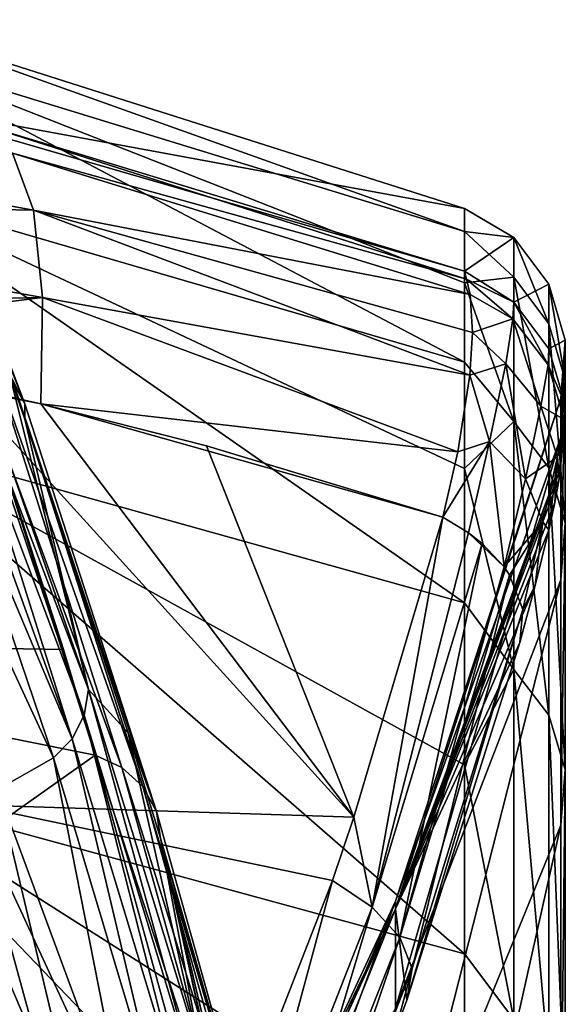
# Model space of a CAD drawing. Header units: millimetres. Extents: x -25 to 26, y -375 to 195.
# Tile 57 of 57: x 13 to 20, y 179 to 191. Entities that reach past the tile are written whole.
import ezdxf

# ---------------------------------------------------------------- set-up
doc = ezdxf.new("R2010")
doc.units = ezdxf.units.MM
doc.header["$LTSCALE"] = 20.092208
for name, color, linetype in [('100', 7, 'CONTINUOUS'), ('103', 7, 'CONTINUOUS'), ('104', 7, 'CONTINUOUS'), ('117', 7, 'CONTINUOUS'), ('12', 7, 'CONTINUOUS'), ('120', 7, 'CONTINUOUS'), ('121', 7, 'CONTINUOUS'), ('122', 7, 'CONTINUOUS'), ('24', 7, 'CONTINUOUS'), ('29', 7, 'CONTINUOUS'), ('55', 7, 'CONTINUOUS'), ('74', 7, 'CONTINUOUS')]:
    doc.layers.add(name, color=color, linetype=linetype)

msp = doc.modelspace()

# ---------------------------------------------------------------- linework, layer by layer
at = {"layer": '100', "color": 7, "linetype": 'CONTINUOUS', "true_color": 0xa2afbf}
for points in [[(18.749, 188.857, 235.221), (18.749, 188.571, 220.072), (11.452, 191.181, 235.017), (18.749, 188.857, 235.221)], [(11.452, 191.181, 235.017), (18.749, 188.571, 220.072), (11.452, 190.809, 218.651), (11.452, 191.181, 235.017)], [(11.462, 190.197, 251.417), (18.749, 188.857, 235.221), (11.452, 191.181, 235.017), (11.462, 190.197, 251.417)], [(18.749, 187.941, 212.017), (18.749, 186.963, 203.874), (11.452, 190.809, 218.651), (18.749, 187.941, 212.017)], [(11.452, 190.809, 218.651), (18.749, 186.963, 203.874), (11.452, 189.09, 202.371), (11.452, 190.809, 218.651)], [(18.749, 188.571, 220.072), (18.749, 187.941, 212.017), (11.452, 190.809, 218.651), (18.749, 188.571, 220.072)], [(18.749, 188.085, 249.171), (18.749, 188.857, 235.221), (11.462, 190.197, 251.417), (18.749, 188.085, 249.171)], [(12.819, 189.887, 251.097), (18.749, 188.085, 249.171), (11.462, 190.197, 251.417), (12.819, 189.887, 251.097)], [(18.749, 185.653, 195.819), (18.749, 183.999, 187.776), (11.452, 189.09, 202.371), (18.749, 185.653, 195.819)], [(11.452, 189.09, 202.371), (18.749, 183.999, 187.776), (11.452, 186.037, 186.288), (11.452, 189.09, 202.371)], [(18.749, 186.963, 203.874), (18.749, 185.653, 195.819), (11.452, 189.09, 202.371), (18.749, 186.963, 203.874)], [(18.749, 182.004, 179.787), (18.749, 179.68, 171.904), (11.452, 186.037, 186.288), (18.749, 182.004, 179.787)], [(11.452, 186.037, 186.288), (18.749, 179.68, 171.904), (11.452, 181.67, 170.511), (11.452, 186.037, 186.288)], [(18.749, 183.999, 187.776), (18.749, 182.004, 179.787), (11.452, 186.037, 186.288), (18.749, 183.999, 187.776)], [(18.749, 177.031, 164.133), (18.749, 174.06, 156.479), (11.452, 181.67, 170.511), (18.749, 177.031, 164.133)], [(11.452, 181.67, 170.511), (18.749, 174.06, 156.479), (11.452, 176.019, 155.147), (11.452, 181.67, 170.511)], [(18.749, 179.68, 171.904), (18.749, 177.031, 164.133), (11.452, 181.67, 170.511), (18.749, 179.68, 171.904)]]:
    msp.add_3dface(points, dxfattribs=at)
at = {"layer": '103', "color": 7, "linetype": 'CONTINUOUS', "true_color": 0xa2afbf}
for points in [[(19.932, 186.519, 233.306), (19.932, 185.728, 248.956), (17.898, 180.232, 240.575), (19.932, 186.519, 233.306)], [(19.932, 186.04, 217.595), (19.932, 186.519, 233.306), (17.898, 180.325, 224.269), (19.932, 186.04, 217.595)], [(17.898, 180.325, 224.269), (19.932, 186.519, 233.306), (17.898, 180.232, 240.575), (17.898, 180.325, 224.269)], [(19.932, 184.284, 201.929), (19.932, 186.04, 217.595), (17.898, 179.004, 208.017), (19.932, 184.284, 201.929)], [(17.898, 179.004, 208.017), (19.932, 186.04, 217.595), (17.898, 180.325, 224.269), (17.898, 179.004, 208.017)], [(17.898, 180.232, 240.575), (19.932, 185.728, 248.956), (19.93, 185.65, 249.713), (17.898, 180.232, 240.575)], [(19.915, 185.528, 250.404), (17.898, 180.232, 240.575), (19.93, 185.65, 249.713), (19.915, 185.528, 250.404)], [(19.86, 185.234, 251.262), (17.898, 180.232, 240.575), (19.915, 185.528, 250.404), (19.86, 185.234, 251.262)], [(19.785, 184.895, 251.858), (17.898, 180.232, 240.575), (19.86, 185.234, 251.262), (19.785, 184.895, 251.858)], [(19.617, 184.215, 252.656), (17.898, 180.232, 240.575), (19.785, 184.895, 251.858), (19.617, 184.215, 252.656)], [(19.932, 181.264, 186.464), (19.932, 184.284, 201.929), (17.898, 176.279, 191.94), (19.932, 181.264, 186.464)], [(17.898, 176.279, 191.94), (19.932, 184.284, 201.929), (17.898, 179.004, 208.017), (17.898, 176.279, 191.94)], [(19.43, 183.512, 253.282), (17.898, 180.232, 240.575), (19.617, 184.215, 252.656), (19.43, 183.512, 253.282)], [(18.038, 179.109, 256.582), (17.898, 180.232, 240.575), (19.43, 183.512, 253.282), (18.038, 179.109, 256.582)], [(19.932, 176.998, 171.296), (19.932, 181.264, 186.464), (17.898, 172.171, 176.16), (19.932, 176.998, 171.296)], [(17.898, 172.171, 176.16), (19.932, 181.264, 186.464), (17.898, 176.279, 191.94), (17.898, 172.171, 176.16)], [(17.898, 180.325, 224.269), (17.898, 180.232, 240.575), (16.453, 177.219, 228.103), (17.898, 180.325, 224.269)], [(16.456, 176.957, 220.897), (17.898, 180.325, 224.269), (16.453, 177.219, 228.103), (16.456, 176.957, 220.897)], [(16.459, 176.405, 213.609), (17.898, 180.325, 224.269), (16.456, 176.957, 220.897), (16.459, 176.405, 213.609)], [(17.898, 179.004, 208.017), (17.898, 180.325, 224.269), (16.459, 176.405, 213.609), (17.898, 179.004, 208.017)], [(17.898, 180.232, 240.575), (17.901, 178.733, 256.83), (16.447, 176.605, 246.598), (17.898, 180.232, 240.575)], [(16.45, 177.07, 239.284), (17.898, 180.232, 240.575), (16.447, 176.605, 246.598), (16.45, 177.07, 239.284)], [(16.453, 177.219, 228.103), (17.898, 180.232, 240.575), (16.45, 177.07, 239.284), (16.453, 177.219, 228.103)], [(17.901, 178.733, 256.83), (17.898, 180.232, 240.575), (18.038, 179.109, 256.582), (17.901, 178.733, 256.83)]]:
    msp.add_3dface(points, dxfattribs=at)
at = {"layer": '104', "color": 7, "linetype": 'CONTINUOUS', "true_color": 0xa2afbf}
for points in [[(12.682, 181.511, 259.744), (17.387, 181.36, 257.636), (12.575, 186.666, 256.773), (12.682, 181.511, 259.744)], [(12.575, 186.666, 256.773), (17.387, 181.36, 257.636), (13.533, 186.45, 256.511), (12.575, 186.666, 256.773)], [(13.533, 186.45, 256.511), (17.387, 181.36, 257.636), (15.572, 185.933, 255.874), (13.533, 186.45, 256.511)], [(17.387, 181.36, 257.636), (18.48, 185.057, 254.772), (15.572, 185.933, 255.874), (17.387, 181.36, 257.636)], [(8.866, 174.722, 263.451), (14.592, 174.543, 261.646), (12.682, 181.511, 259.744), (8.866, 174.722, 263.451)], [(14.592, 174.543, 261.646), (15.289, 175.872, 260.948), (12.682, 181.511, 259.744), (14.592, 174.543, 261.646)], [(12.682, 181.511, 259.744), (15.289, 175.872, 260.948), (17.125, 180.579, 258.17), (12.682, 181.511, 259.744)], [(17.387, 181.36, 257.636), (12.682, 181.511, 259.744), (17.125, 180.579, 258.17), (17.387, 181.36, 257.636)]]:
    msp.add_3dface(points, dxfattribs=at)
at = {"layer": '117', "color": 7, "linetype": 'CONTINUOUS', "true_color": 0xa2afbf}
for points in [[(13.446, 188.837, 254.191), (13.187, 189.536, 252.692), (6.829, 190.046, 255.513), (13.446, 188.837, 254.191)], [(13.446, 188.837, 254.191), (6.829, 190.046, 255.513), (6.882, 188.96, 256.843), (13.446, 188.837, 254.191)], [(18.749, 188.085, 249.171), (12.819, 189.887, 251.097), (18.772, 187.986, 250.009), (18.749, 188.085, 249.171)], [(12.819, 189.887, 251.097), (13.187, 189.536, 252.692), (18.772, 187.986, 250.009), (12.819, 189.887, 251.097)], [(13.187, 189.536, 252.692), (13.446, 188.837, 254.191), (18.816, 187.798, 250.902), (13.187, 189.536, 252.692)], [(18.772, 187.986, 250.009), (13.187, 189.536, 252.692), (18.816, 187.798, 250.902), (18.772, 187.986, 250.009)], [(6.868, 187.611, 257.906), (13.553, 187.762, 255.471), (6.882, 188.96, 256.843), (6.868, 187.611, 257.906)], [(13.553, 187.762, 255.471), (13.446, 188.837, 254.191), (6.882, 188.96, 256.843), (13.553, 187.762, 255.471)], [(13.446, 188.837, 254.191), (13.553, 187.762, 255.471), (18.812, 186.802, 252.983), (13.446, 188.837, 254.191)], [(18.816, 187.798, 250.902), (13.446, 188.837, 254.191), (18.845, 187.331, 252.118), (18.816, 187.798, 250.902)], [(18.845, 187.331, 252.118), (13.446, 188.837, 254.191), (18.812, 186.802, 252.983), (18.845, 187.331, 252.118)], [(6.868, 187.611, 257.906), (9.499, 187.247, 257.473), (13.553, 187.762, 255.471), (6.868, 187.611, 257.906)], [(9.499, 187.247, 257.473), (13.533, 186.45, 256.511), (13.553, 187.762, 255.471), (9.499, 187.247, 257.473)], [(13.553, 187.762, 255.471), (13.533, 186.45, 256.511), (18.666, 185.86, 254.054), (13.553, 187.762, 255.471)], [(18.812, 186.802, 252.983), (13.553, 187.762, 255.471), (18.666, 185.86, 254.054), (18.812, 186.802, 252.983)], [(9.499, 187.247, 257.473), (12.575, 186.666, 256.773), (13.533, 186.45, 256.511), (9.499, 187.247, 257.473)], [(18.48, 185.057, 254.772), (13.533, 186.45, 256.511), (15.572, 185.933, 255.874), (18.48, 185.057, 254.772)], [(13.533, 186.45, 256.511), (18.48, 185.057, 254.772), (18.666, 185.86, 254.054), (13.533, 186.45, 256.511)]]:
    msp.add_3dface(points, dxfattribs=at)
at = {"layer": '12', "color": 7, "linetype": 'CONTINUOUS', "true_color": 0xa2afbf}
for points in [[(13.814, 183.425, 65.356), (7.171, 183.537, 60.252), (12.571, 187.286, 80.304), (13.814, 183.425, 65.356)], [(14.203, 182.126, 60.703), (7.967, 177.708, 41.112), (7.171, 183.537, 60.252), (14.203, 182.126, 60.703)], [(14.203, 182.126, 60.703), (7.171, 183.537, 60.252), (13.814, 183.425, 65.356), (14.203, 182.126, 60.703)], [(15.785, 176.376, 41.843), (7.967, 177.708, 41.112), (14.203, 182.126, 60.703), (15.785, 176.376, 41.843)]]:
    msp.add_3dface(points, dxfattribs=at)
at = {"layer": '120', "color": 7, "linetype": 'CONTINUOUS', "true_color": 0xa2afbf}
for points in [[(18.749, 188.571, 220.072), (18.749, 188.857, 235.221), (19.357, 188.501, 233.254), (18.749, 188.571, 220.072)], [(18.749, 188.857, 235.221), (18.749, 188.085, 249.171), (19.357, 188.501, 233.254), (18.749, 188.857, 235.221)], [(18.749, 187.941, 212.017), (18.749, 188.571, 220.072), (19.357, 188.01, 217.359), (18.749, 187.941, 212.017)], [(19.357, 188.01, 217.359), (18.749, 188.571, 220.072), (19.357, 188.501, 233.254), (19.357, 188.01, 217.359)], [(19.357, 188.501, 233.254), (18.749, 188.085, 249.171), (19.356, 187.701, 249.135), (19.357, 188.501, 233.254)], [(19.357, 188.501, 233.254), (19.356, 187.701, 249.135), (19.788, 187.926, 233.249), (19.357, 188.501, 233.254)], [(19.357, 188.01, 217.359), (19.357, 188.501, 233.254), (19.788, 187.436, 217.4), (19.357, 188.01, 217.359)], [(19.788, 187.436, 217.4), (19.357, 188.501, 233.254), (19.788, 187.926, 233.249), (19.788, 187.436, 217.4)], [(19.357, 186.232, 201.556), (18.749, 187.941, 212.017), (19.357, 188.01, 217.359), (19.357, 186.232, 201.556)], [(18.749, 186.963, 203.874), (18.749, 187.941, 212.017), (19.357, 186.232, 201.556), (18.749, 186.963, 203.874)], [(19.357, 186.232, 201.556), (19.357, 188.01, 217.359), (19.788, 185.663, 201.643), (19.357, 186.232, 201.556)], [(19.788, 185.663, 201.643), (19.357, 188.01, 217.359), (19.788, 187.436, 217.4), (19.788, 185.663, 201.643)], [(19.788, 187.926, 233.249), (19.356, 187.701, 249.135), (19.788, 187.129, 249.082), (19.788, 187.926, 233.249)], [(19.788, 187.436, 217.4), (19.788, 187.926, 233.249), (19.989, 186.748, 217.449), (19.788, 187.436, 217.4)], [(19.788, 187.926, 233.249), (19.788, 187.129, 249.082), (19.989, 187.236, 233.242), (19.788, 187.926, 233.249)], [(19.989, 186.748, 217.449), (19.788, 187.926, 233.249), (19.989, 187.236, 233.242), (19.989, 186.748, 217.449)], [(19.788, 185.663, 201.643), (19.788, 187.436, 217.4), (19.989, 184.981, 201.748), (19.788, 185.663, 201.643)], [(19.989, 184.981, 201.748), (19.788, 187.436, 217.4), (19.989, 186.748, 217.449), (19.989, 184.981, 201.748)], [(19.989, 187.236, 233.242), (19.788, 187.129, 249.082), (19.988, 186.441, 249.02), (19.989, 187.236, 233.242)], [(19.932, 186.519, 233.306), (19.932, 186.04, 217.595), (19.989, 187.236, 233.242), (19.932, 186.519, 233.306)], [(19.932, 186.519, 233.306), (19.989, 187.236, 233.242), (19.988, 186.441, 249.02), (19.932, 186.519, 233.306)], [(19.932, 186.04, 217.595), (19.989, 186.748, 217.449), (19.989, 187.236, 233.242), (19.932, 186.04, 217.595)], [(18.749, 185.653, 195.819), (18.749, 186.963, 203.874), (19.357, 186.232, 201.556), (18.749, 185.653, 195.819)], [(19.932, 186.04, 217.595), (19.932, 184.284, 201.929), (19.989, 186.748, 217.449), (19.932, 186.04, 217.595)], [(19.932, 184.284, 201.929), (19.989, 184.981, 201.748), (19.989, 186.748, 217.449), (19.932, 184.284, 201.929)], [(19.932, 185.728, 248.956), (19.932, 186.519, 233.306), (19.988, 186.441, 249.02), (19.932, 185.728, 248.956)], [(19.357, 183.178, 185.949), (18.749, 185.653, 195.819), (19.357, 186.232, 201.556), (19.357, 183.178, 185.949)], [(19.357, 183.178, 185.949), (19.357, 186.232, 201.556), (19.788, 182.618, 186.082), (19.357, 183.178, 185.949)], [(19.788, 182.618, 186.082), (19.357, 186.232, 201.556), (19.788, 185.663, 201.643), (19.788, 182.618, 186.082)], [(18.749, 183.999, 187.776), (18.749, 185.653, 195.819), (19.357, 183.178, 185.949), (18.749, 183.999, 187.776)], [(19.788, 182.618, 186.082), (19.788, 185.663, 201.643), (19.989, 181.947, 186.242), (19.788, 182.618, 186.082)], [(19.989, 181.947, 186.242), (19.788, 185.663, 201.643), (19.989, 184.981, 201.748), (19.989, 181.947, 186.242)], [(19.932, 184.284, 201.929), (19.932, 181.264, 186.464), (19.989, 184.981, 201.748), (19.932, 184.284, 201.929)], [(19.932, 181.264, 186.464), (19.989, 181.947, 186.242), (19.989, 184.981, 201.748), (19.932, 181.264, 186.464)], [(18.749, 182.004, 179.787), (18.749, 183.999, 187.776), (19.357, 183.178, 185.949), (18.749, 182.004, 179.787)], [(19.356, 178.869, 170.641), (18.749, 182.004, 179.787), (19.357, 183.178, 185.949), (19.356, 178.869, 170.641)], [(19.356, 178.869, 170.641), (19.357, 183.178, 185.949), (19.788, 178.322, 170.819), (19.356, 178.869, 170.641)], [(19.788, 178.322, 170.819), (19.357, 183.178, 185.949), (19.788, 182.618, 186.082), (19.788, 178.322, 170.819)], [(19.788, 178.322, 170.819), (19.788, 182.618, 186.082), (19.989, 177.665, 171.033), (19.788, 178.322, 170.819)], [(19.989, 177.665, 171.033), (19.788, 182.618, 186.082), (19.989, 181.947, 186.242), (19.989, 177.665, 171.033)], [(18.749, 179.68, 171.904), (18.749, 182.004, 179.787), (19.356, 178.869, 170.641), (18.749, 179.68, 171.904)], [(19.932, 181.264, 186.464), (19.932, 176.998, 171.296), (19.989, 181.947, 186.242), (19.932, 181.264, 186.464)], [(19.932, 176.998, 171.296), (19.989, 177.665, 171.033), (19.989, 181.947, 186.242), (19.932, 176.998, 171.296)], [(18.749, 177.031, 164.133), (18.749, 179.68, 171.904), (19.356, 178.869, 170.641), (18.749, 177.031, 164.133)]]:
    msp.add_3dface(points, dxfattribs=at)
at = {"layer": '121', "color": 7, "linetype": 'CONTINUOUS', "true_color": 0xa2afbf}
for points in [[(18.749, 188.085, 249.171), (18.772, 187.986, 250.009), (19.356, 187.701, 249.135), (18.749, 188.085, 249.171)], [(18.772, 187.986, 250.009), (18.816, 187.798, 250.902), (19.344, 187.497, 250.654), (18.772, 187.986, 250.009)], [(19.356, 187.701, 249.135), (18.772, 187.986, 250.009), (19.344, 187.497, 250.654), (19.356, 187.701, 249.135)], [(18.816, 187.798, 250.902), (18.845, 187.331, 252.118), (19.344, 187.497, 250.654), (18.816, 187.798, 250.902)], [(19.356, 187.701, 249.135), (19.344, 187.497, 250.654), (19.776, 186.933, 250.548), (19.356, 187.701, 249.135)], [(19.788, 187.129, 249.082), (19.356, 187.701, 249.135), (19.776, 186.933, 250.548), (19.788, 187.129, 249.082)], [(19.344, 187.497, 250.654), (18.845, 187.331, 252.118), (19.255, 186.944, 252.234), (19.344, 187.497, 250.654)], [(19.344, 187.497, 250.654), (19.255, 186.944, 252.234), (19.688, 186.42, 252.015), (19.344, 187.497, 250.654)], [(19.776, 186.933, 250.548), (19.344, 187.497, 250.654), (19.688, 186.42, 252.015), (19.776, 186.933, 250.548)], [(18.845, 187.331, 252.118), (18.812, 186.802, 252.983), (19.255, 186.944, 252.234), (18.845, 187.331, 252.118)], [(19.988, 186.441, 249.02), (19.788, 187.129, 249.082), (19.776, 186.933, 250.548), (19.988, 186.441, 249.02)], [(19.255, 186.944, 252.234), (18.812, 186.802, 252.983), (19.057, 185.986, 253.601), (19.255, 186.944, 252.234)], [(19.255, 186.944, 252.234), (19.057, 185.986, 253.601), (19.497, 185.526, 253.286), (19.255, 186.944, 252.234)], [(19.688, 186.42, 252.015), (19.255, 186.944, 252.234), (19.497, 185.526, 253.286), (19.688, 186.42, 252.015)], [(19.776, 186.933, 250.548), (19.688, 186.42, 252.015), (19.976, 186.257, 250.413), (19.776, 186.933, 250.548)], [(19.988, 186.441, 249.02), (19.776, 186.933, 250.548), (19.976, 186.257, 250.413), (19.988, 186.441, 249.02)], [(18.812, 186.802, 252.983), (18.666, 185.86, 254.054), (19.057, 185.986, 253.601), (18.812, 186.802, 252.983)], [(19.688, 186.42, 252.015), (19.497, 185.526, 253.286), (19.894, 185.799, 251.726), (19.688, 186.42, 252.015)], [(19.976, 186.257, 250.413), (19.688, 186.42, 252.015), (19.894, 185.799, 251.726), (19.976, 186.257, 250.413)], [(19.932, 185.728, 248.956), (19.988, 186.441, 249.02), (19.976, 186.257, 250.413), (19.932, 185.728, 248.956)], [(19.915, 185.528, 250.404), (19.976, 186.257, 250.413), (19.894, 185.799, 251.726), (19.915, 185.528, 250.404)], [(19.915, 185.528, 250.404), (19.93, 185.65, 249.713), (19.976, 186.257, 250.413), (19.915, 185.528, 250.404)], [(19.93, 185.65, 249.713), (19.932, 185.728, 248.956), (19.976, 186.257, 250.413), (19.93, 185.65, 249.713)], [(18.666, 185.86, 254.054), (18.48, 185.057, 254.772), (19.057, 185.986, 253.601), (18.666, 185.86, 254.054)], [(19.057, 185.986, 253.601), (18.48, 185.057, 254.772), (18.797, 184.864, 254.645), (19.057, 185.986, 253.601)], [(19.057, 185.986, 253.601), (18.797, 184.864, 254.645), (19.235, 184.442, 254.29), (19.057, 185.986, 253.601)], [(19.497, 185.526, 253.286), (19.057, 185.986, 253.601), (19.235, 184.442, 254.29), (19.497, 185.526, 253.286)], [(19.894, 185.799, 251.726), (19.497, 185.526, 253.286), (19.714, 184.997, 252.864), (19.894, 185.799, 251.726)], [(19.785, 184.895, 251.858), (19.894, 185.799, 251.726), (19.714, 184.997, 252.864), (19.785, 184.895, 251.858)], [(19.785, 184.895, 251.858), (19.86, 185.234, 251.262), (19.894, 185.799, 251.726), (19.785, 184.895, 251.858)], [(19.86, 185.234, 251.262), (19.915, 185.528, 250.404), (19.894, 185.799, 251.726), (19.86, 185.234, 251.262)], [(19.497, 185.526, 253.286), (19.235, 184.442, 254.29), (19.714, 184.997, 252.864), (19.497, 185.526, 253.286)], [(19.714, 184.997, 252.864), (19.235, 184.442, 254.29), (19.304, 184.339, 254.193), (19.714, 184.997, 252.864)], [(19.465, 183.918, 253.758), (19.714, 184.997, 252.864), (19.304, 184.339, 254.193), (19.465, 183.918, 253.758)], [(19.617, 184.215, 252.656), (19.714, 184.997, 252.864), (19.465, 183.918, 253.758), (19.617, 184.215, 252.656)], [(19.617, 184.215, 252.656), (19.785, 184.895, 251.858), (19.714, 184.997, 252.864), (19.617, 184.215, 252.656)], [(19.235, 184.442, 254.29), (18.797, 184.864, 254.645), (18.964, 184.732, 254.543), (19.235, 184.442, 254.29)], [(19.43, 183.512, 253.282), (19.617, 184.215, 252.656), (19.465, 183.918, 253.758), (19.43, 183.512, 253.282)]]:
    msp.add_3dface(points, dxfattribs=at)
at = {"layer": '122', "color": 7, "linetype": 'CONTINUOUS', "true_color": 0xa2afbf}
for points in [[(18.48, 185.057, 254.772), (17.387, 181.36, 257.636), (17.612, 180.254, 257.935), (18.48, 185.057, 254.772)], [(18.797, 184.864, 254.645), (18.48, 185.057, 254.772), (17.612, 180.254, 257.935), (18.797, 184.864, 254.645)], [(18.964, 184.732, 254.543), (18.797, 184.864, 254.645), (17.612, 180.254, 257.935), (18.964, 184.732, 254.543)], [(18.964, 184.732, 254.543), (17.612, 180.254, 257.935), (17.951, 179.879, 257.557), (18.964, 184.732, 254.543)], [(19.235, 184.442, 254.29), (18.964, 184.732, 254.543), (17.951, 179.879, 257.557), (19.235, 184.442, 254.29)], [(19.304, 184.339, 254.193), (19.235, 184.442, 254.29), (17.951, 179.879, 257.557), (19.304, 184.339, 254.193)], [(19.304, 184.339, 254.193), (17.951, 179.879, 257.557), (18.104, 179.497, 257.079), (19.304, 184.339, 254.193)], [(19.465, 183.918, 253.758), (19.304, 184.339, 254.193), (18.104, 179.497, 257.079), (19.465, 183.918, 253.758)], [(18.038, 179.109, 256.582), (19.43, 183.512, 253.282), (19.465, 183.918, 253.758), (18.038, 179.109, 256.582)], [(18.038, 179.109, 256.582), (19.465, 183.918, 253.758), (18.104, 179.497, 257.079), (18.038, 179.109, 256.582)], [(17.387, 181.36, 257.636), (17.125, 180.579, 258.17), (17.612, 180.254, 257.935), (17.387, 181.36, 257.636)], [(17.125, 180.579, 258.17), (15.289, 175.872, 260.948), (15.765, 175.543, 260.719), (17.125, 180.579, 258.17)], [(17.612, 180.254, 257.935), (17.125, 180.579, 258.17), (15.765, 175.543, 260.719), (17.612, 180.254, 257.935)], [(16.096, 175.189, 260.329), (17.612, 180.254, 257.935), (15.765, 175.543, 260.719), (16.096, 175.189, 260.329)], [(17.951, 179.879, 257.557), (17.612, 180.254, 257.935), (16.096, 175.189, 260.329), (17.951, 179.879, 257.557)], [(16.241, 174.854, 259.825), (17.951, 179.879, 257.557), (16.096, 175.189, 260.329), (16.241, 174.854, 259.825)], [(18.104, 179.497, 257.079), (17.951, 179.879, 257.557), (16.241, 174.854, 259.825), (18.104, 179.497, 257.079)], [(16.183, 174.579, 259.271), (17.901, 178.733, 256.83), (18.104, 179.497, 257.079), (16.183, 174.579, 259.271)], [(16.183, 174.579, 259.271), (18.104, 179.497, 257.079), (16.241, 174.854, 259.825), (16.183, 174.579, 259.271)], [(17.901, 178.733, 256.83), (18.038, 179.109, 256.582), (18.104, 179.497, 257.079), (17.901, 178.733, 256.83)]]:
    msp.add_3dface(points, dxfattribs=at)
at = {"layer": '24', "color": 7, "linetype": 'CONTINUOUS', "true_color": 0xa2afbf}
for points in [[(13.691, 182.091, 71.699), (12.319, 186.121, 88.185), (11.944, 185.865, 88.243), (13.691, 182.091, 71.699)], [(13.003, 181.703, 71.8), (13.691, 182.091, 71.699), (11.944, 185.865, 88.243), (13.003, 181.703, 71.8)], [(13.003, 181.703, 71.8), (14.637, 177.281, 55.426), (13.691, 182.091, 71.699), (13.003, 181.703, 71.8)], [(14.637, 177.281, 55.426), (15.058, 177.523, 55.355), (13.691, 182.091, 71.699), (14.637, 177.281, 55.426)], [(12.249, 181.428, 71.873), (14.107, 177.062, 55.492), (13.003, 181.703, 71.8), (12.249, 181.428, 71.873)], [(14.107, 177.062, 55.492), (14.637, 177.281, 55.426), (13.003, 181.703, 71.8), (14.107, 177.062, 55.492)], [(13.223, 176.796, 55.57), (13.692, 176.926, 55.532), (12.249, 181.428, 71.873), (13.223, 176.796, 55.57)], [(13.692, 176.926, 55.532), (14.107, 177.062, 55.492), (12.249, 181.428, 71.873), (13.692, 176.926, 55.532)]]:
    msp.add_3dface(points, dxfattribs=at)
at = {"layer": '29', "color": 7, "linetype": 'CONTINUOUS', "true_color": 0xa2afbf}
for points in [[(12.716, 186.946, 88.033), (14.121, 182.934, 71.516), (13.16, 186.768, 82.72), (12.716, 186.946, 88.033)], [(13.16, 186.768, 82.72), (14.121, 182.934, 71.516), (13.338, 186.261, 80.619), (13.16, 186.768, 82.72)], [(13.338, 186.261, 80.619), (14.121, 182.934, 71.516), (14.609, 182.4, 65.705), (13.338, 186.261, 80.619)], [(14.121, 182.934, 71.516), (15.518, 178.379, 55.14), (14.609, 182.4, 65.705), (14.121, 182.934, 71.516)], [(14.609, 182.4, 65.705), (15.518, 178.379, 55.14), (15.005, 181.102, 61.063), (14.609, 182.4, 65.705)], [(16.595, 174.373, 42.565), (16.614, 175.357, 42.247), (15.005, 181.102, 61.063), (16.595, 174.373, 42.565)], [(16.582, 174.425, 42.723), (16.595, 174.373, 42.565), (15.005, 181.102, 61.063), (16.582, 174.425, 42.723)], [(16.048, 176.429, 48.951), (16.582, 174.425, 42.723), (15.005, 181.102, 61.063), (16.048, 176.429, 48.951)], [(16.013, 176.56, 49.359), (16.048, 176.429, 48.951), (15.005, 181.102, 61.063), (16.013, 176.56, 49.359)], [(15.518, 178.379, 55.14), (16.013, 176.56, 49.359), (15.005, 181.102, 61.063), (15.518, 178.379, 55.14)]]:
    msp.add_3dface(points, dxfattribs=at)
at = {"layer": '55', "color": 7, "linetype": 'CONTINUOUS', "true_color": 0xa2afbf}
for points in [[(14.121, 182.934, 71.516), (12.716, 186.946, 88.033), (12.687, 186.714, 88.083), (14.121, 182.934, 71.516)], [(12.609, 186.492, 88.126), (14.067, 182.617, 71.594), (12.687, 186.714, 88.083), (12.609, 186.492, 88.126)], [(14.067, 182.617, 71.594), (14.121, 182.934, 71.516), (12.687, 186.714, 88.083), (14.067, 182.617, 71.594)], [(12.485, 186.292, 88.161), (13.919, 182.327, 71.657), (12.609, 186.492, 88.126), (12.485, 186.292, 88.161)], [(13.919, 182.327, 71.657), (14.067, 182.617, 71.594), (12.609, 186.492, 88.126), (13.919, 182.327, 71.657)], [(12.319, 186.121, 88.185), (13.919, 182.327, 71.657), (12.485, 186.292, 88.161), (12.319, 186.121, 88.185)], [(12.319, 186.121, 88.185), (13.691, 182.091, 71.699), (13.919, 182.327, 71.657), (12.319, 186.121, 88.185)], [(15.46, 178.054, 55.231), (14.121, 182.934, 71.516), (14.067, 182.617, 71.594), (15.46, 178.054, 55.231)], [(15.518, 178.379, 55.14), (14.121, 182.934, 71.516), (15.46, 178.054, 55.231), (15.518, 178.379, 55.14)], [(13.919, 182.327, 71.657), (15.302, 177.759, 55.305), (14.067, 182.617, 71.594), (13.919, 182.327, 71.657)], [(15.302, 177.759, 55.305), (15.46, 178.054, 55.231), (14.067, 182.617, 71.594), (15.302, 177.759, 55.305)], [(13.691, 182.091, 71.699), (15.058, 177.523, 55.355), (13.919, 182.327, 71.657), (13.691, 182.091, 71.699)], [(15.058, 177.523, 55.355), (15.302, 177.759, 55.305), (13.919, 182.327, 71.657), (15.058, 177.523, 55.355)]]:
    msp.add_3dface(points, dxfattribs=at)
at = {"layer": '74', "color": 7, "linetype": 'CONTINUOUS', "true_color": 0xa2afbf}
for points in [[(11.677, 190.844, 99.051), (11.765, 190.411, 99.147), (13.338, 186.451, 79.929), (11.677, 190.844, 99.051)], [(11.677, 190.844, 99.051), (13.338, 186.451, 79.929), (13.181, 186.754, 79.842), (11.677, 190.844, 99.051)], [(11.765, 190.411, 99.147), (12.305, 189.064, 92.776), (13.338, 186.451, 79.929), (11.765, 190.411, 99.147)], [(12.305, 189.064, 92.776), (13.16, 186.768, 82.72), (13.338, 186.451, 79.929), (12.305, 189.064, 92.776)], [(14.203, 182.126, 60.703), (13.814, 183.425, 65.356), (12.571, 187.286, 80.304), (14.203, 182.126, 60.703)], [(14.203, 182.126, 60.703), (12.571, 187.286, 80.304), (14.533, 181.973, 60.729), (14.203, 182.126, 60.703)], [(14.533, 181.973, 60.729), (12.571, 187.286, 80.304), (12.934, 186.991, 79.763), (14.533, 181.973, 60.729)], [(13.181, 186.754, 79.842), (14.791, 181.737, 60.818), (12.934, 186.991, 79.763), (13.181, 186.754, 79.842)], [(14.791, 181.737, 60.818), (14.533, 181.973, 60.729), (12.934, 186.991, 79.763), (14.791, 181.737, 60.818)], [(13.16, 186.768, 82.72), (13.338, 186.261, 80.619), (13.338, 186.451, 79.929), (13.16, 186.768, 82.72)], [(13.338, 186.451, 79.929), (14.956, 181.432, 60.919), (13.181, 186.754, 79.842), (13.338, 186.451, 79.929)], [(14.956, 181.432, 60.919), (14.791, 181.737, 60.818), (13.181, 186.754, 79.842), (14.956, 181.432, 60.919)], [(13.338, 186.261, 80.619), (14.956, 181.432, 60.919), (13.338, 186.451, 79.929), (13.338, 186.261, 80.619)], [(13.338, 186.261, 80.619), (14.609, 182.4, 65.705), (14.956, 181.432, 60.919), (13.338, 186.261, 80.619)], [(14.609, 182.4, 65.705), (15.005, 181.102, 61.063), (14.956, 181.432, 60.919), (14.609, 182.4, 65.705)], [(15.785, 176.376, 41.843), (14.203, 182.126, 60.703), (16.121, 176.242, 41.916), (15.785, 176.376, 41.843)], [(14.203, 182.126, 60.703), (14.533, 181.973, 60.729), (16.121, 176.242, 41.916), (14.203, 182.126, 60.703)], [(16.121, 176.242, 41.916), (14.533, 181.973, 60.729), (16.389, 176.009, 42.015), (16.121, 176.242, 41.916)], [(14.533, 181.973, 60.729), (14.791, 181.737, 60.818), (16.389, 176.009, 42.015), (14.533, 181.973, 60.729)], [(16.389, 176.009, 42.015), (14.791, 181.737, 60.818), (16.56, 175.702, 42.129), (16.389, 176.009, 42.015)], [(14.791, 181.737, 60.818), (14.956, 181.432, 60.919), (16.56, 175.702, 42.129), (14.791, 181.737, 60.818)], [(14.956, 181.432, 60.919), (15.005, 181.102, 61.063), (16.56, 175.702, 42.129), (14.956, 181.432, 60.919)], [(15.005, 181.102, 61.063), (16.614, 175.357, 42.247), (16.56, 175.702, 42.129), (15.005, 181.102, 61.063)]]:
    msp.add_3dface(points, dxfattribs=at)

doc.saveas('drawing.dxf')
